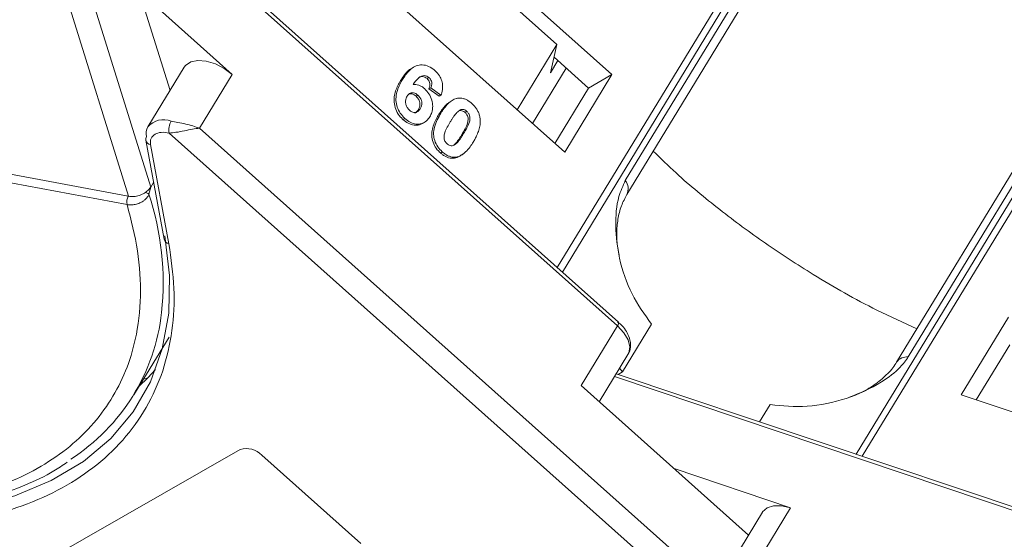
# Model space of a CAD drawing. Header units: millimetres. Extents: x -797 to 677, y 79 to 1112.
# Tile 37 of 75: x 37 to 87, y 893 to 920. Entities that reach past the tile are written whole.
import ezdxf

# ---------------------------------------------------------------- set-up
doc = ezdxf.new("R2010")
doc.units = ezdxf.units.MM

msp = doc.modelspace()

# ---------------------------------------------------------------- linework, layer by layer
at = {"color": 7, "linetype": 'Continuous', "lineweight": 15}
for p, q in [((86.238, 943.169), (64.346, 907.191)), ((64.604, 906.961), (86.483, 942.919)), ((33.021, 940.75), (42.309, 910.86)), ((43.456, 911.328), (34.381, 940.533)), ((83.153, 936.832), (67.84, 911.666)), ((67.919, 910.954), (83.232, 936.119)), ((101.559, 933.537), (79.692, 897.6)), ((80.012, 897.493), (101.891, 933.45)), ((82.376, 902.599), (97.689, 927.765)), ((97.09, 927.505), (81.777, 902.339)), ((42.206, 926.718), (67.433, 904.196)), ((67.486, 904.387), (42.3, 926.872)), ((67.154, 917.108), (56.979, 926.191)), ((41.435, 926.003), (44.454, 916.29)), ((58.921, 923.489), (64.326, 918.663)), ((54.551, 922.202), (64.726, 913.118)), ((47.648, 917.124), (42.868, 921.391)), ((-7.977, 920.287), (42.308, 910.86)), ((42.244, 910.43), (-8.041, 919.858)), ((62.28, 915.301), (64.326, 918.663)), ((64.326, 918.663), (63.993, 917.203)), ((63.993, 917.203), (64.375, 917.831)), ((65.953, 916.421), (64.177, 918.008)), ((45.184, 917.49), (43.317, 914.421)), ((45.967, 914.362), (47.648, 917.124)), ((56.974, 917.5), (56.878, 917.445)), ((64.807, 917.445), (63.072, 914.594)), ((64.726, 913.118), (67.154, 917.108)), ((67.154, 917.108), (65.953, 916.421)), ((56.298, 916.802), (56.395, 916.857)), ((57.75, 916.961), (57.654, 916.906)), ((57.186, 916.055), (57.09, 916)), ((57.849, 916.435), (57.753, 916.38)), ((57.753, 916.38), (58.274, 915.995)), ((58.37, 916.05), (57.849, 916.435)), ((58.37, 916.05), (58.274, 915.995)), ((64.219, 913.571), (65.953, 916.421)), ((58.837, 915.709), (58.741, 915.654)), ((57.295, 915.359), (57.199, 915.304)), ((58.268, 915.076), (58.364, 915.131)), ((59.701, 915.219), (59.605, 915.164)), ((56.512, 914.86), (56.416, 914.805)), ((57.42, 914.598), (57.516, 914.653)), ((44.403, 914.108), (75.376, 886.456)), ((74.442, 888.94), (45.967, 914.362)), ((59.535, 914.078), (59.439, 914.023)), ((43.204, 913.737), (44.145, 908.647)), ((43.45, 913.51), (44.391, 908.42)), ((59.12, 913.535), (59.024, 913.48)), ((58.437, 913.141), (58.341, 913.087)), ((59.454, 913.006), (59.55, 913.061)), ((59.168, 912.873), (59.072, 912.818)), ((43.604, 911.572), (43.456, 911.328)), ((43.456, 911.328), (43.369, 910.97)), ((42.246, 910.43), (42.244, 910.43)), ((87.516, 904.643), (85.088, 900.653)), ((67.433, 904.196), (65.566, 901.127)), ((69.189, 904.29), (67.695, 901.835)), ((42.592, 900.649), (44.404, 903.625)), ((87.587, 903.215), (85.869, 900.391)), ((66.495, 900.298), (67.977, 902.733)), ((43.312, 901.525), (43.707, 901.947)), ((67.541, 902.016), (67.695, 901.835)), ((42.869, 901.104), (43.312, 901.525)), ((43.083, 901.455), (43.312, 901.525)), ((67.279, 901.587), (100.635, 890.383)), ((100.789, 890.514), (67.372, 901.739)), ((67.695, 901.835), (67.47, 901.706)), ((65.566, 901.127), (74.168, 893.447)), ((85.088, 900.653), (97.829, 896.373)), ((74.738, 899.265), (75.276, 900.15)), ((34.608, 890.157), (48.052, 897.843)), ((49.168, 897.549), (54.255, 893.008)), ((76.33, 894.85), (70.345, 896.86)), ((74.649, 892.088), (76.33, 894.85)), ((74.883, 894.623), (73.016, 891.554))]:
    msp.add_line(p, q, dxfattribs=at)
at = {"color": 7, "linetype": 'Continuous', "lineweight": 15, "flags": 128}
for points in [[(45.184, 917.49), (45.253, 917.582), (45.516, 917.759), (45.88, 917.834), (46.314, 917.801), (46.779, 917.662), (47.237, 917.43), (47.648, 917.124)], [(44.183, 908.83), (44.426, 906.789), (44.383, 904.844), (44.054, 903.016), (43.443, 901.323), (42.557, 899.784), (41.404, 898.416), (39.997, 897.231), (38.351, 896.244), (36.483, 895.464), (34.413, 894.9), (34.108, 894.839)], [(67.433, 904.196), (67.465, 904.254), (67.486, 904.303), (67.497, 904.344), (67.495, 904.373), (67.486, 904.387)], [(67.433, 904.196), (67.761, 903.843), (67.978, 903.473), (68.065, 903.118), (68.015, 902.808), (67.977, 902.733)], [(74.883, 894.623), (74.894, 894.639), (75.12, 894.846), (75.455, 894.955), (75.87, 894.956), (76.33, 894.85)]]:
    msp.add_lwpolyline(points, dxfattribs=at)
at = {"color": 7, "linetype": 'Continuous', "lineweight": 15}
for centre, radius, start, end in [((44.124, 913.726), 1.066, 68.6537, 139.282), ((45.29, 914.264), 0.901, 149.6793, 189.9134), ((43.915, 914.076), 0.691, 150.0166, 192.9747), ((43.461, 913.78), 0.26, 147.1779, 189.4015), ((43.501, 913.812), 0.306, 194.2211, 260.3945), ((67.29, 911.244), 0.693, 335.2006, 37.5277), ((42.964, 910.331), 0.757, 57.6076, 72.9187), ((42.818, 910.564), 0.59, 149.9332, 193.1274), ((42.823, 910.565), 0.592, 150.1196, 193.1525), ((29.433, 906.407), 14.665, 354.0654, 18.1312), ((44.442, 908.722), 0.306, 194.2211, 260.3945), ((33.771, 906.015), 10.31, 302.7509, 353.7391), ((82.3, 901.954), 0.65, 83.2784, 143.8052), ((48.375, 896.801), 1.09, 43.3286, 107.227)]:
    msp.add_arc(centre, radius, start, end, dxfattribs=at)
for points, knots in [([(42.244, 910.43), (42.447, 909.633), (42.861, 908.015), (42.992, 905.685), (42.755, 903.624), (42.206, 901.857), (41.447, 900.366), (40.431, 899.019), (38.742, 897.441), (36.593, 896.232), (34.072, 895.432), (31.837, 895.002), (29.232, 894.812), (26.281, 894.936), (23.247, 895.365), (20.122, 896.09), (16.888, 897.126), (13.835, 898.377), (11.039, 899.75), (8.525, 901.174), (6.08, 902.753), (2.955, 905.048), (0.114, 907.565), (-2.341, 910.209), (-4.124, 912.413), (-5.751, 914.824), (-7.141, 917.39), (-7.744, 919.043), (-8.041, 919.858)], [0, 0, 0, 0, 0.038862, 0.078912, 0.1200677, 0.1522272, 0.1843815, 0.2172151, 0.2500433, 0.3156185, 0.347778, 0.3799323, 0.4210926, 0.4611415, 0.5, 0.5388632, 0.578912, 0.6200677, 0.6522272, 0.6843815, 0.7172151, 0.7500433, 0.8156185, 0.847778, 0.8799323, 0.9210926, 0.9611404, 1, 1, 1, 1]), ([(56.395, 916.857), (56.446, 916.937), (56.602, 917.178), (56.867, 917.468), (57.234, 917.622), (57.567, 917.611), (57.854, 917.486), (58.006, 917.36), (58.061, 917.314)], [0, 0, 0, 0, 0.1423372, 0.4291269, 0.5899433, 0.7512055, 0.9098946, 1, 1, 1, 1]), ([(56.882, 917.436), (56.862, 917.428), (56.662, 917.342), (56.485, 917.089), (56.336, 916.86), (56.298, 916.802)], [0, 0, 0, 0, 0.075774, 0.763645, 1, 1, 1, 1]), ([(57.75, 916.961), (57.713, 916.988), (57.64, 917.043), (57.506, 917.068), (57.352, 917.043), (57.148, 916.882), (57.02, 916.712), (56.933, 916.595)], [0, 0, 0, 0, 0.112049, 0.22438, 0.370115, 0.570276, 1, 1, 1, 1]), ([(58.061, 917.314), (58.144, 917.23), (58.293, 917.079), (58.423, 916.788), (58.473, 916.482), (58.436, 916.234), (58.384, 916.091), (58.37, 916.05)], [0, 0, 0, 0, 0.2426908, 0.4390024, 0.635006, 0.8950587, 1, 1, 1, 1]), ([(56.298, 916.802), (56.251, 916.719), (56.106, 916.467), (55.958, 916.076), (55.956, 915.611), (56.066, 915.243), (56.241, 914.971), (56.373, 914.846), (56.416, 914.805)], [0, 0, 0, 0, 0.1472478, 0.443999, 0.6050059, 0.7662416, 0.9237063, 1, 1, 1, 1]), ([(56.512, 914.86), (56.43, 914.943), (56.265, 915.111), (56.111, 915.438), (56.039, 915.791), (56.087, 916.257), (56.243, 916.601), (56.373, 916.821), (56.395, 916.857)], [0, 0, 0, 0, 0.148269, 0.297647, 0.442421, 0.607851, 0.935658, 1, 1, 1, 1]), ([(56.933, 916.595), (56.98, 916.599), (57.077, 916.605), (57.204, 916.579), (57.303, 916.537), (57.377, 916.498), (57.449, 916.449), (57.495, 916.41), (57.518, 916.391)], [0, 0, 0, 0, 0.243654, 0.49576, 0.617892, 0.741503, 0.870025, 1, 1, 1, 1]), ([(57.202, 916.94), (57.203, 916.94), (57.239, 916.974), (57.335, 917.006), (57.472, 917.009), (57.583, 916.964), (57.634, 916.922), (57.654, 916.906)], [0, 0, 0, 0, 0.007515, 0.325815, 0.646173, 0.861137, 1, 1, 1, 1]), ([(57.654, 916.906), (57.686, 916.873), (57.743, 916.815), (57.792, 916.704), (57.81, 916.587), (57.792, 916.476), (57.765, 916.409), (57.753, 916.38)], [0, 0, 0, 0, 0.225388, 0.401037, 0.576559, 0.822036, 1, 1, 1, 1]), ([(57.849, 916.435), (57.87, 916.49), (57.903, 916.576), (57.9, 916.716), (57.863, 916.825), (57.806, 916.907), (57.765, 916.946), (57.75, 916.961)], [0, 0, 0, 0, 0.33384, 0.524547, 0.716372, 0.891824, 1, 1, 1, 1]), ([(56.631, 916.006), (56.665, 916.053), (56.721, 916.132), (56.843, 916.185), (56.961, 916.182), (57.081, 916.14), (57.152, 916.083), (57.186, 916.055)], [0, 0, 0, 0, 0.2767209, 0.4568705, 0.6370074, 0.8240683, 1, 1, 1, 1]), ([(56.703, 916.102), (56.718, 916.11), (56.765, 916.134), (56.866, 916.125), (56.985, 916.085), (57.056, 916.028), (57.09, 916)], [0, 0, 0, 0, 0.13232, 0.420099, 0.718939, 1, 1, 1, 1]), ([(57.186, 916.055), (57.227, 916.013), (57.303, 915.936), (57.37, 915.787), (57.395, 915.637), (57.366, 915.489), (57.319, 915.404), (57.295, 915.359)], [0, 0, 0, 0, 0.213757, 0.394944, 0.576585, 0.777311, 1, 1, 1, 1]), ([(57.518, 916.391), (57.599, 916.306), (57.763, 916.136), (57.904, 915.806), (57.961, 915.47), (57.919, 915.173), (57.836, 915.016), (57.799, 914.947)], [0, 0, 0, 0, 0.2102159, 0.4219747, 0.6200164, 0.8310369, 1, 1, 1, 1]), ([(56.751, 915.278), (56.711, 915.321), (56.629, 915.407), (56.561, 915.579), (56.539, 915.747), (56.571, 915.892), (56.612, 915.969), (56.631, 916.006)], [0, 0, 0, 0, 0.207905, 0.419981, 0.630626, 0.821735, 1, 1, 1, 1]), ([(57.09, 916), (57.131, 915.959), (57.207, 915.881), (57.274, 915.733), (57.299, 915.582), (57.27, 915.434), (57.223, 915.349), (57.199, 915.304)], [0, 0, 0, 0, 0.213757, 0.394944, 0.576585, 0.777311, 1, 1, 1, 1]), ([(58.744, 915.649), (58.717, 915.628), (58.62, 915.557), (58.5, 915.413), (58.371, 915.24), (58.302, 915.131), (58.268, 915.076)], [0, 0, 0, 0, 0.139959, 0.4939, 0.74658, 1, 1, 1, 1]), ([(58.364, 915.131), (58.415, 915.212), (58.532, 915.395), (58.775, 915.678), (59.021, 915.856), (59.199, 915.892), (59.218, 915.896)], [0, 0, 0, 0, 0.2373811, 0.5389182, 0.9490817, 1, 1, 1, 1]), ([(59.218, 915.896), (59.265, 915.902), (59.361, 915.913), (59.511, 915.889), (59.662, 915.832), (59.784, 915.76), (59.879, 915.689), (59.926, 915.648), (59.95, 915.628)], [0, 0, 0, 0, 0.193776, 0.3936, 0.587864, 0.788908, 0.894169, 1, 1, 1, 1]), ([(59.95, 915.628), (59.991, 915.589), (60.075, 915.51), (60.185, 915.37), (60.277, 915.214), (60.332, 915.072), (60.364, 914.951), (60.373, 914.888), (60.378, 914.856)], [0, 0, 0, 0, 0.192627, 0.388684, 0.582013, 0.783201, 0.891038, 1, 1, 1, 1]), ([(57.295, 915.359), (57.26, 915.309), (57.205, 915.228), (57.091, 915.16), (56.981, 915.155), (56.861, 915.192), (56.79, 915.247), (56.751, 915.278)], [0, 0, 0, 0, 0.288697, 0.463553, 0.639942, 0.801808, 1, 1, 1, 1]), ([(57.199, 915.304), (57.166, 915.252), (57.12, 915.179), (57.047, 915.143), (57.027, 915.133)], [0, 0, 0, 0, 0.726318, 1, 1, 1, 1]), ([(58.268, 915.076), (58.22, 914.993), (58.071, 914.736), (57.911, 914.355), (57.884, 913.901), (57.98, 913.552), (58.148, 913.273), (58.286, 913.14), (58.341, 913.087)], [0, 0, 0, 0, 0.14647, 0.452057, 0.603668, 0.755929, 0.902439, 1, 1, 1, 1]), ([(58.437, 913.141), (58.355, 913.225), (58.189, 913.391), (58.038, 913.714), (57.972, 914.07), (58.052, 914.578), (58.237, 914.905), (58.364, 915.131)], [0, 0, 0, 0, 0.147528, 0.296569, 0.43214, 0.608737, 1, 1, 1, 1]), ([(58.85, 914.69), (58.875, 914.73), (58.926, 914.811), (58.997, 914.919), (59.064, 915.013), (59.126, 915.092), (59.191, 915.169), (59.241, 915.213), (59.266, 915.235)], [0, 0, 0, 0, 0.20527, 0.410616, 0.557148, 0.703844, 0.851475, 1, 1, 1, 1]), ([(59.266, 915.235), (59.307, 915.264), (59.373, 915.311), (59.489, 915.327), (59.592, 915.298), (59.662, 915.252), (59.697, 915.222), (59.701, 915.219)], [0, 0, 0, 0, 0.334804, 0.542561, 0.750382, 0.970721, 1, 1, 1, 1]), ([(59.284, 915.245), (59.289, 915.248), (59.32, 915.267), (59.394, 915.27), (59.496, 915.243), (59.566, 915.197), (59.601, 915.167), (59.605, 915.164)], [0, 0, 0, 0, 0.056934, 0.351477, 0.64611, 0.958491, 1, 1, 1, 1]), ([(59.605, 915.164), (59.639, 915.128), (59.7, 915.064), (59.753, 914.945), (59.771, 914.797), (59.733, 914.574), (59.608, 914.31), (59.496, 914.119), (59.439, 914.023)], [0, 0, 0, 0, 0.105646, 0.186221, 0.267042, 0.431541, 0.712708, 1, 1, 1, 1]), ([(59.701, 915.219), (59.735, 915.183), (59.796, 915.119), (59.849, 915), (59.867, 914.852), (59.829, 914.628), (59.704, 914.364), (59.592, 914.174), (59.535, 914.078)], [0, 0, 0, 0, 0.105646, 0.186221, 0.267042, 0.431541, 0.712708, 1, 1, 1, 1]), ([(44.512, 914.718), (44.621, 914.696), (44.862, 914.648), (45.381, 914.549), (45.737, 914.435), (45.967, 914.362)], [0, 0, 0, 0, 0.227063, 0.501587, 1, 1, 1, 1]), ([(56.416, 914.805), (56.505, 914.734), (56.685, 914.591), (56.982, 914.501), (57.239, 914.503), (57.364, 914.58), (57.414, 914.611)], [0, 0, 0, 0, 0.27888, 0.560548, 0.823047, 1, 1, 1, 1]), ([(57.799, 914.947), (57.744, 914.869), (57.633, 914.712), (57.385, 914.572), (57.092, 914.55), (56.783, 914.645), (56.602, 914.788), (56.512, 914.86)], [0, 0, 0, 0, 0.197831, 0.3973, 0.59891, 0.798741, 1, 1, 1, 1]), ([(58.686, 913.551), (58.645, 913.594), (58.58, 913.665), (58.53, 913.791), (58.522, 913.942), (58.564, 914.162), (58.691, 914.417), (58.797, 914.598), (58.85, 914.69)], [0, 0, 0, 0, 0.125351, 0.2021974, 0.2791824, 0.4597421, 0.727968, 1, 1, 1, 1]), ([(60.378, 914.856), (60.383, 914.801), (60.393, 914.688), (60.373, 914.486), (60.32, 914.254), (60.228, 914.022), (60.128, 913.818), (60.059, 913.7), (60.024, 913.641)], [0, 0, 0, 0, 0.118432, 0.2393289, 0.4494336, 0.6641784, 0.8318201, 1, 1, 1, 1]), ([(45.967, 914.362), (45.848, 914.343), (45.609, 914.306), (45.187, 914.221), (44.76, 914.137), (44.517, 914.117), (44.403, 914.108)], [0, 0, 0, 0, 0.251519, 0.501784, 0.765632, 1, 1, 1, 1]), ([(59.439, 914.023), (59.414, 913.983), (59.363, 913.901), (59.292, 913.794), (59.226, 913.701), (59.164, 913.622), (59.099, 913.545), (59.049, 913.502), (59.024, 913.48)], [0, 0, 0, 0, 0.205942, 0.411959, 0.558149, 0.704502, 0.851801, 1, 1, 1, 1]), ([(59.535, 914.078), (59.51, 914.037), (59.459, 913.956), (59.388, 913.849), (59.322, 913.755), (59.26, 913.677), (59.195, 913.6), (59.145, 913.556), (59.12, 913.535)], [0, 0, 0, 0, 0.205942, 0.411959, 0.558149, 0.704502, 0.851801, 1, 1, 1, 1]), ([(59.12, 913.535), (59.08, 913.506), (59.014, 913.459), (58.898, 913.443), (58.796, 913.471), (58.727, 913.516), (58.691, 913.546), (58.686, 913.551)], [0, 0, 0, 0, 0.333678, 0.540413, 0.747264, 0.961209, 1, 1, 1, 1]), ([(60.024, 913.641), (59.973, 913.561), (59.856, 913.377), (59.617, 913.098), (59.372, 912.917), (59.194, 912.879), (59.168, 912.873)], [0, 0, 0, 0, 0.236629, 0.537361, 0.932986, 1, 1, 1, 1]), ([(58.341, 913.087), (58.384, 913.05), (58.471, 912.977), (58.613, 912.89), (58.764, 912.83), (58.892, 912.807), (58.995, 912.807), (59.047, 912.815), (59.072, 912.818)], [0, 0, 0, 0, 0.193594, 0.390501, 0.584817, 0.78683, 0.892868, 1, 1, 1, 1]), ([(59.168, 912.873), (59.121, 912.868), (59.026, 912.856), (58.875, 912.881), (58.724, 912.937), (58.602, 913.01), (58.507, 913.081), (58.46, 913.121), (58.437, 913.141)], [0, 0, 0, 0, 0.1937693, 0.3935642, 0.587886, 0.7891312, 0.8942826, 1, 1, 1, 1]), ([(59.072, 912.818), (59.117, 912.829), (59.208, 912.852), (59.337, 912.916), (59.412, 912.978), (59.45, 913.011)], [0, 0, 0, 0, 0.320929, 0.648209, 1, 1, 1, 1]), ([(82.817, 904.048), (82.127, 904.36), (80.314, 905.179), (77.705, 906.675), (75.014, 908.419), (72.661, 910.169), (70.73, 911.758), (69.659, 912.799), (69.271, 913.175)], [0, 0, 0, 0, 0.138435, 0.364297, 0.540845, 0.717422, 0.897727, 1, 1, 1, 1]), ([(67.84, 911.666), (67.717, 911.399), (67.403, 910.717), (67.299, 909.308), (67.502, 907.583), (68.109, 905.777), (68.83, 904.784), (69.189, 904.29)], [0, 0, 0, 0, 0.125713, 0.321276, 0.524466, 0.763484, 1, 1, 1, 1]), ([(42.309, 910.86), (42.4, 910.85), (42.583, 910.831), (42.878, 910.894), (43.077, 910.983), (43.171, 911.045), (43.186, 911.055)], [0, 0, 0, 0, 0.313357, 0.626713, 0.94007, 1, 1, 1, 1]), ([(43.369, 910.97), (43.349, 910.926), (43.306, 910.828), (43.2, 910.704), (43.063, 910.594), (42.884, 910.496), (42.679, 910.433), (42.451, 910.405), (42.319, 910.421), (42.246, 910.43)], [0, 0, 0, 0, 0.111997, 0.244844, 0.369168, 0.500899, 0.687533, 0.828138, 1, 1, 1, 1]), ([(42.308, 910.86), (42.308, 910.86), (42.308, 910.86), (42.309, 910.86), (42.309, 910.86), (42.309, 910.86)], [0, 0, 0, 0, 0.384666, 0.692333, 1, 1, 1, 1]), ([(67.526, 907.825), (67.498, 907.954), (67.414, 908.333), (67.386, 908.964), (67.444, 909.695), (67.618, 910.386), (67.82, 910.762), (67.922, 910.952)], [0, 0, 0, 0, 0.107071, 0.314953, 0.53614, 0.767019, 1, 1, 1, 1]), ([(44.391, 908.42), (44.502, 907.647), (44.723, 906.102), (44.599, 903.916), (44.134, 901.856), (43.285, 899.965), (42.078, 898.289), (40.543, 896.866), (38.715, 895.705), (36.62, 894.812), (34.272, 894.192), (31.689, 893.829), (29.804, 893.83), (28.85, 893.831)], [0, 0, 0, 0, 0.089814, 0.179634, 0.271599, 0.3642, 0.456801, 0.548766, 0.638577, 0.728401, 0.818212, 0.908035, 1, 1, 1, 1]), ([(67.965, 902.739), (67.982, 902.759), (68.094, 902.889), (68.132, 903.237), (68.05, 903.638), (67.854, 903.984), (67.663, 904.239), (67.495, 904.363), (67.432, 904.409)], [0, 0, 0, 0, 0.042513, 0.286937, 0.539249, 0.71447, 0.894018, 1, 1, 1, 1]), ([(75.276, 900.15), (75.905, 900.086), (77.163, 899.959), (79.205, 900.396), (80.837, 901.155), (81.898, 901.945), (82.247, 902.422), (82.376, 902.599)], [0, 0, 0, 0, 0.249096, 0.498243, 0.745205, 0.90541, 1, 1, 1, 1]), ([(81.767, 902.34), (81.755, 902.316), (81.648, 902.087), (81.274, 901.676), (80.648, 901.151), (79.994, 900.772), (79.537, 900.603), (79.374, 900.543)], [0, 0, 0, 0, 0.032923, 0.312637, 0.578403, 0.849061, 1, 1, 1, 1]), ([(8.367, 901.114), (9.215, 900.616), (10.404, 899.919), (12.204, 898.994), (13.748, 898.258), (15.602, 897.466), (17.551, 896.733), (19.584, 896.077), (21.661, 895.522), (23.752, 895.085), (25.832, 894.777), (27.879, 894.608), (29.874, 894.581), (31.799, 894.703), (33.639, 894.976), (35.382, 895.4), (37.007, 895.987), (38.276, 896.58), (38.939, 897.034), (39.158, 897.184)], [0, 0, 0, 0, 0.077451, 0.108605, 0.160215, 0.21354, 0.270476, 0.329588, 0.390299, 0.452158, 0.514859, 0.578189, 0.642011, 0.706243, 0.770853, 0.835851, 0.901304, 0.967344, 1, 1, 1, 1])]:
    msp.add_open_spline(points, degree=3, knots=knots, dxfattribs=at)
for points in [[(43.68, 914.051), (43.597, 913.985), (43.432, 913.852), (43.444, 913.624), (43.45, 913.51)], [(44.403, 914.108), (44.261, 914.13), (43.978, 914.173), (43.779, 914.091), (43.68, 914.051)], [(43.186, 911.055), (43.241, 911.096), (43.351, 911.178), (43.421, 911.278), (43.456, 911.328)]]:
    msp.add_open_spline(points, degree=3, dxfattribs=at)

doc.saveas('drawing.dxf')
